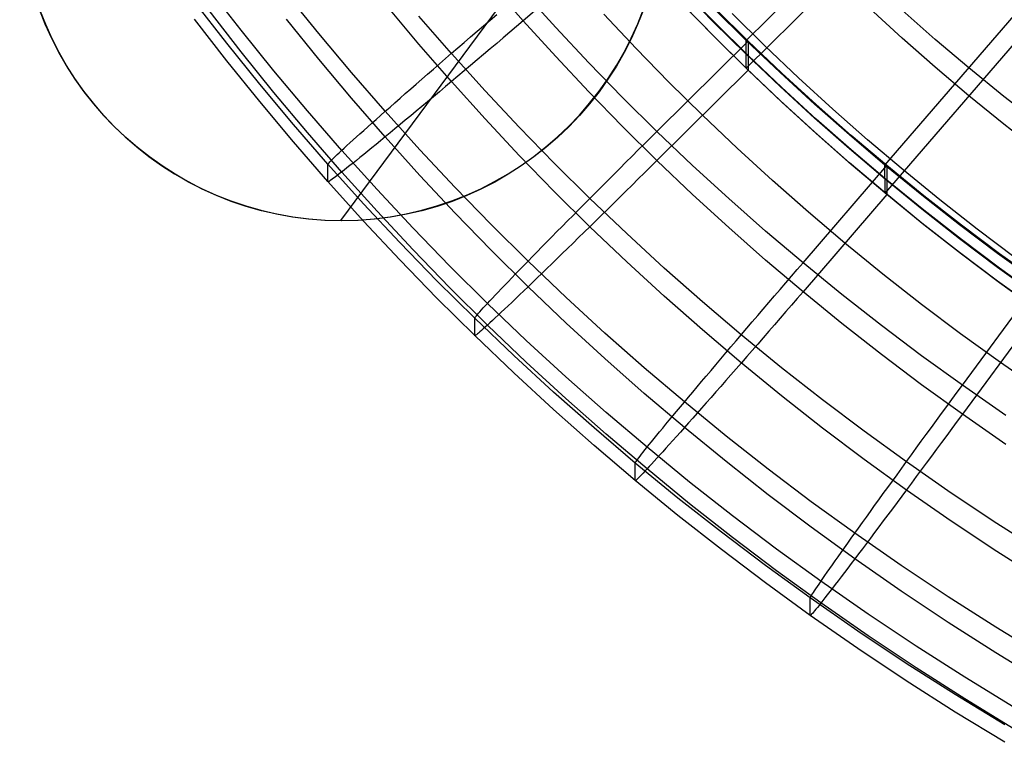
# Model space of a CAD drawing. Extents: x -1634 to -184, y -278 to 263.
# Tile 167 of 242: x -670 to -632, y -247 to -219. Entities that reach past the tile are written whole.
import ezdxf

# ---------------------------------------------------------------- set-up
doc = ezdxf.new("R2010")
doc.units = 0
doc.layers.add('PREDEFINITO', color=7, linetype='CONTINUOUS')

msp = doc.modelspace()

# ---------------------------------------------------------------- linework, layer by layer
at = {"layer": 'PREDEFINITO'}
for p, q in [((-657.855, -227.184, 5.078), (-642, -205.786, 435.861)), ((-642.072, -220.178, 447.046), (-634.975, -213.136, 446.887)), ((-634.975, -214.219, 398.899), (-642.072, -221.261, 399.058)), ((-646.953, -216.166, 398.943), (-650.755, -219.41, 399.016)), ((-636.67, -225.032, 447.155), (-630.136, -217.465, 446.985)), ((-661.743, -219.782, 442.717), (-662.992, -218.176, 442.681)), ((-650.755, -219.41, 399.016), (-651.979, -218.006, 398.985)), ((-658.72, -219.905, 446.111), (-659.973, -218.355, 446.076)), ((-649.491, -219.679, 449.035), (-650.755, -218.281, 449.004)), ((-643.343, -219.463, 423.024), (-644.591, -218.182, 422.995)), ((-643.275, -219.51, 424.025), (-644.524, -218.231, 423.996)), ((-630.136, -218.549, 398.997), (-636.669, -226.115, 399.168)), ((-662.301, -220.291, 439.046), (-663.557, -218.675, 439.01)), ((-654.822, -220.327, 399.739), (-656.063, -218.848, 399.706)), ((-643.343, -220.004, 399.03), (-644.59, -218.724, 399.001)), ((-643.275, -220.075, 399.031), (-644.525, -218.796, 399.002)), ((-642.072, -220.178, 447.046), (-643.343, -218.921, 447.018)), ((-642.002, -220.201, 449.047), (-643.275, -218.946, 449.019)), ((-636.007, -220.085, 399.032), (-637.276, -218.924, 399.005)), ((-661.743, -220.625, 405.364), (-662.992, -219.02, 405.328)), ((-653.555, -220.686, 448.356), (-654.822, -219.23, 448.323)), ((-652.047, -219.387, 448.883), (-651.791, -219.167, 448.93)), ((-646.364, -220.488, 399.041), (-647.621, -219.15, 399.01)), ((-641.352, -220.385, 448.932), (-642.622, -219.131, 448.904)), ((-634.716, -220.137, 447.045), (-636.007, -219.002, 447.019)), ((-662.301, -220.968, 409.054), (-663.557, -219.353, 409.018)), ((-658.72, -220.902, 401.98), (-659.973, -219.351, 401.945)), ((-652.556, -219.824, 448.754), (-652.302, -219.606, 448.824)), ((-652.302, -219.606, 448.824), (-652.047, -219.387, 448.883)), ((-651.015, -219.631, 399.027), (-651.274, -219.852, 399.05)), ((-650.755, -219.41, 399.016), (-651.015, -219.631, 399.027)), ((-649.491, -220.807, 399.048), (-650.755, -219.41, 399.016)), ((-648.203, -221.051, 449.066), (-649.491, -219.679, 449.035)), ((-642.072, -220.719, 423.052), (-643.343, -219.463, 423.024)), ((-642.003, -220.765, 424.053), (-643.275, -219.51, 424.025)), ((-660.465, -221.364, 442.753), (-661.743, -219.782, 442.717)), ((-657.44, -221.433, 446.145), (-658.72, -219.905, 446.111)), ((-653.056, -220.255, 448.579), (-652.807, -220.041, 448.672)), ((-652.807, -220.041, 448.672), (-652.556, -219.824, 448.754)), ((-651.533, -220.072, 399.084), (-651.791, -220.292, 399.129)), ((-651.274, -219.852, 399.05), (-651.533, -220.072, 399.084)), ((-642.072, -221.261, 399.058), (-643.343, -220.004, 399.03)), ((-642.003, -221.33, 399.06), (-643.275, -220.075, 399.031)), ((-634.716, -221.221, 399.057), (-636.007, -220.085, 399.032)), ((-661.015, -221.883, 439.082), (-662.301, -220.291, 439.046)), ((-653.555, -221.783, 399.772), (-654.822, -220.327, 399.739)), ((-653.545, -220.678, 448.36), (-653.302, -220.468, 448.475)), ((-653.302, -220.468, 448.475), (-653.056, -220.255, 448.579)), ((-651.791, -220.292, 399.129), (-652.047, -220.509, 399.187)), ((-645.551, -223.722, 449.126), (-642.002, -220.201, 449.047)), ((-640.757, -221.43, 447.074), (-642.072, -220.178, 447.046)), ((-642.072, -221.261, 399.058), (-642.072, -220.178, 447.046)), ((-642.002, -220.201, 449.047), (-642.003, -221.33, 399.06)), ((-640.686, -221.451, 449.075), (-642.002, -220.201, 449.047)), ((-640.041, -221.632, 448.96), (-641.352, -220.385, 448.932)), ((-633.403, -221.249, 447.07), (-634.716, -220.137, 447.045)), ((-660.465, -222.208, 405.4), (-661.743, -220.625, 405.364)), ((-653.785, -220.886, 448.234), (-653.545, -220.678, 448.36)), ((-652.246, -222.135, 448.388), (-653.555, -220.686, 448.356)), ((-652.302, -220.726, 399.255), (-652.556, -220.94, 399.335)), ((-652.047, -220.509, 399.187), (-652.302, -220.726, 399.255)), ((-648.203, -222.18, 399.079), (-649.491, -220.807, 399.048)), ((-645.082, -221.802, 399.07), (-646.364, -220.488, 399.041)), ((-640.756, -221.971, 423.08), (-642.072, -220.719, 423.052)), ((-640.686, -222.016, 424.082), (-642.003, -220.765, 424.053)), ((-661.015, -222.56, 409.09), (-662.301, -220.968, 409.054)), ((-657.44, -222.429, 402.014), (-658.72, -220.902, 401.98)), ((-654.254, -221.292, 447.95), (-654.022, -221.09, 448.097)), ((-654.022, -221.09, 448.097), (-653.785, -220.886, 448.234)), ((-652.807, -221.153, 399.427), (-653.056, -221.363, 399.529)), ((-652.556, -220.94, 399.335), (-652.807, -221.153, 399.427)), ((-646.889, -222.399, 449.097), (-648.203, -221.051, 449.066)), ((-633.402, -222.332, 399.082), (-634.716, -221.221, 399.057)), ((-659.16, -222.923, 442.788), (-660.465, -221.364, 442.753)), ((-656.133, -222.936, 446.179), (-657.44, -221.433, 446.145)), ((-654.707, -221.686, 447.624), (-654.483, -221.491, 447.792)), ((-654.483, -221.491, 447.792), (-654.254, -221.292, 447.95)), ((-653.302, -221.57, 399.643), (-653.545, -221.775, 399.767)), ((-653.056, -221.363, 399.529), (-653.302, -221.57, 399.643)), ((-642.003, -221.33, 399.06), (-645.551, -224.851, 399.139)), ((-640.756, -222.513, 399.086), (-642.072, -221.261, 399.058)), ((-640.686, -222.581, 399.088), (-642.003, -221.33, 399.06)), ((-639.418, -222.657, 447.102), (-640.757, -221.43, 447.074)), ((-639.345, -222.677, 449.103), (-640.686, -221.451, 449.075)), ((-632.038, -222.359, 447.095), (-633.403, -221.249, 447.07)), ((-659.702, -223.452, 439.118), (-661.015, -221.883, 439.082)), ((-655.141, -222.065, 447.258), (-654.926, -221.878, 447.446)), ((-654.926, -221.878, 447.446), (-654.707, -221.686, 447.624)), ((-653.785, -221.977, 399.902), (-654.022, -222.175, 400.048)), ((-653.545, -221.775, 399.767), (-653.785, -221.977, 399.902)), ((-652.246, -223.232, 399.805), (-653.555, -221.783, 399.772)), ((-643.777, -223.09, 399.099), (-645.082, -221.802, 399.07)), ((-639.417, -223.198, 423.108), (-640.756, -221.971, 423.08)), ((-638.706, -222.853, 448.987), (-640.041, -221.632, 448.96)), ((-659.16, -223.767, 405.435), (-660.465, -222.208, 405.4)), ((-655.555, -222.428, 446.854), (-655.351, -222.249, 447.061)), ((-655.351, -222.249, 447.061), (-655.141, -222.065, 447.258)), ((-654.254, -222.37, 400.205), (-654.483, -222.562, 400.371)), ((-654.022, -222.175, 400.048), (-654.254, -222.37, 400.205)), ((-650.911, -223.559, 448.42), (-652.246, -222.135, 448.388)), ((-646.889, -223.528, 399.109), (-648.203, -222.18, 399.079)), ((-639.345, -223.242, 424.109), (-640.686, -222.016, 424.082)), ((-632.038, -223.442, 399.107), (-633.402, -222.332, 399.082)), ((-630.651, -223.443, 447.12), (-632.038, -222.359, 447.095)), ((-659.702, -224.129, 409.125), (-661.015, -222.56, 409.09)), ((-656.133, -223.933, 402.048), (-657.44, -222.429, 402.014)), ((-656.133, -222.936, 446.179), (-655.946, -222.772, 446.412)), ((-655.946, -222.772, 446.412), (-655.754, -222.602, 446.637)), ((-655.754, -222.602, 446.637), (-655.555, -222.428, 446.854)), ((-654.707, -222.749, 400.548), (-654.926, -222.932, 400.735)), ((-654.483, -222.562, 400.371), (-654.707, -222.749, 400.548)), ((-645.551, -223.722, 449.126), (-646.889, -222.399, 449.097)), ((-639.417, -223.739, 399.114), (-640.756, -222.513, 399.086)), ((-639.346, -223.806, 399.116), (-640.686, -222.581, 399.088)), ((-638.055, -223.857, 447.129), (-639.418, -222.657, 447.102)), ((-637.981, -223.876, 449.13), (-639.345, -222.677, 449.103)), ((-657.827, -224.458, 442.822), (-659.16, -222.923, 442.788)), ((-656.488, -223.25, 445.687), (-656.314, -223.096, 445.937)), ((-656.314, -223.096, 445.937), (-656.133, -222.936, 446.179)), ((-654.783, -224.433, 446.213), (-656.133, -222.936, 446.179)), ((-655.141, -223.111, 400.931), (-655.351, -223.286, 401.136)), ((-654.926, -222.932, 400.735), (-655.141, -223.111, 400.931)), ((-642.426, -224.375, 399.128), (-643.777, -223.09, 399.099)), ((-637.348, -224.049, 449.013), (-638.706, -222.853, 448.987)), ((-658.361, -224.997, 439.153), (-659.702, -223.452, 439.118)), ((-656.969, -223.679, 444.891), (-656.815, -223.542, 445.164)), ((-656.815, -223.542, 445.164), (-656.655, -223.399, 445.429)), ((-656.655, -223.399, 445.429), (-656.488, -223.25, 445.687)), ((-655.555, -223.455, 401.351), (-655.754, -223.62, 401.575)), ((-655.351, -223.286, 401.136), (-655.555, -223.455, 401.351)), ((-650.911, -224.656, 399.837), (-652.246, -223.232, 399.805)), ((-645.551, -224.851, 399.139), (-646.889, -223.528, 399.109)), ((-638.055, -224.399, 423.135), (-639.417, -223.198, 423.108)), ((-637.982, -224.441, 424.136), (-639.345, -223.242, 424.109)), ((-630.651, -224.527, 399.132), (-632.038, -223.442, 399.107)), ((-657.827, -225.301, 405.47), (-659.16, -223.767, 405.435)), ((-657.253, -223.935, 444.326), (-657.115, -223.81, 444.612)), ((-657.115, -223.81, 444.612), (-656.969, -223.679, 444.891)), ((-655.946, -223.779, 401.807), (-656.133, -223.933, 402.048)), ((-655.754, -223.62, 401.575), (-655.946, -223.779, 401.807)), ((-649.55, -224.957, 448.452), (-650.911, -223.559, 448.42)), ((-645.793, -223.962, 449.126), (-645.551, -223.722, 449.126)), ((-644.166, -225.04, 449.156), (-645.551, -223.722, 449.126)), ((-638.055, -224.94, 399.141), (-639.417, -223.739, 399.114)), ((-637.982, -225.006, 399.143), (-639.346, -223.806, 399.116)), ((-636.67, -225.032, 447.155), (-638.055, -223.857, 447.129)), ((-636.595, -225.05, 449.156), (-637.981, -223.876, 449.13)), ((-658.361, -225.674, 409.16), (-659.702, -224.129, 409.125)), ((-657.731, -224.37, 443.123), (-657.623, -224.271, 443.432)), ((-657.623, -224.271, 443.432), (-657.508, -224.165, 443.736)), ((-657.508, -224.165, 443.736), (-657.385, -224.053, 444.034)), ((-657.385, -224.053, 444.034), (-657.253, -223.935, 444.326)), ((-656.488, -224.224, 402.554), (-656.655, -224.361, 402.818)), ((-656.314, -224.081, 402.297), (-656.488, -224.224, 402.554)), ((-656.133, -223.933, 402.048), (-656.314, -224.081, 402.297)), ((-654.783, -225.43, 402.082), (-656.133, -223.933, 402.048)), ((-646.277, -224.443, 449.09), (-646.035, -224.203, 449.114)), ((-646.035, -224.203, 449.114), (-645.793, -223.962, 449.126)), ((-635.966, -225.22, 449.04), (-637.348, -224.049, 449.013)), ((-658.144, -224.759, 441.515), (-658.079, -224.695, 441.844)), ((-658.079, -224.695, 441.844), (-658.004, -224.624, 442.17)), ((-658.004, -224.624, 442.17), (-657.921, -224.547, 442.492)), ((-657.921, -224.547, 442.492), (-657.83, -224.462, 442.81)), ((-657.83, -224.462, 442.81), (-657.731, -224.37, 443.123)), ((-656.449, -225.986, 442.857), (-657.827, -224.458, 442.822)), ((-656.969, -224.616, 403.368), (-657.115, -224.735, 403.653)), ((-656.815, -224.492, 403.09), (-656.969, -224.616, 403.368)), ((-656.655, -224.361, 402.818), (-656.815, -224.492, 403.09)), ((-653.405, -225.904, 446.246), (-654.783, -224.433, 446.213)), ((-649.55, -226.055, 399.869), (-650.911, -224.656, 399.837)), ((-646.757, -224.922, 449.008), (-646.517, -224.683, 449.055)), ((-646.517, -224.683, 449.055), (-646.277, -224.443, 449.09)), ((-641.051, -225.633, 399.157), (-642.426, -224.375, 399.128)), ((-636.669, -225.574, 423.162), (-638.055, -224.399, 423.135)), ((-636.595, -225.615, 424.163), (-637.982, -224.441, 424.136)), ((-658.361, -224.997, 439.153), (-658.356, -224.985, 439.494)), ((-656.974, -226.535, 439.187), (-658.361, -224.997, 439.153)), ((-658.361, -225.674, 409.16), (-658.361, -224.997, 439.153)), ((-658.356, -224.985, 439.494), (-658.343, -224.966, 439.835)), ((-658.343, -224.966, 439.835), (-658.321, -224.94, 440.174)), ((-658.321, -224.94, 440.174), (-658.29, -224.906, 440.513)), ((-658.29, -224.906, 440.513), (-658.25, -224.864, 440.849)), ((-658.25, -224.864, 440.849), (-658.202, -224.815, 441.184)), ((-658.202, -224.815, 441.184), (-658.144, -224.759, 441.515)), ((-657.508, -225.05, 404.545), (-657.623, -225.142, 404.852)), ((-657.385, -224.952, 404.242), (-657.508, -225.05, 404.545)), ((-657.253, -224.847, 403.945), (-657.385, -224.952, 404.242)), ((-657.115, -224.735, 403.653), (-657.253, -224.847, 403.945)), ((-648.163, -226.33, 448.483), (-649.55, -224.957, 448.452)), ((-646.995, -225.159, 448.95), (-646.757, -224.922, 449.008)), ((-645.551, -224.851, 399.139), (-645.793, -225.091, 399.15)), ((-644.166, -226.169, 399.169), (-645.551, -224.851, 399.139)), ((-642.755, -226.332, 449.185), (-644.166, -225.04, 449.156)), ((-639.862, -228.833, 449.242), (-636.595, -225.05, 449.156)), ((-636.669, -226.115, 399.168), (-638.055, -224.94, 399.141)), ((-636.596, -226.179, 399.169), (-637.982, -225.006, 399.143)), ((-635.23, -226.206, 447.182), (-636.67, -225.032, 447.155)), ((-636.669, -226.115, 399.168), (-636.67, -225.032, 447.155)), ((-636.595, -225.05, 449.156), (-636.596, -226.179, 399.169)), ((-635.154, -226.222, 449.183), (-636.595, -225.05, 449.156)), ((-658.004, -225.438, 406.129), (-658.079, -225.494, 406.458)), ((-657.921, -225.375, 405.804), (-658.004, -225.438, 406.129)), ((-657.83, -225.304, 405.483), (-657.921, -225.375, 405.804)), ((-657.731, -225.227, 405.165), (-657.83, -225.304, 405.483)), ((-656.449, -226.83, 405.505), (-657.827, -225.301, 405.47)), ((-657.623, -225.142, 404.852), (-657.731, -225.227, 405.165)), ((-653.405, -226.901, 402.115), (-654.783, -225.43, 402.082)), ((-647.466, -225.63, 448.798), (-647.231, -225.396, 448.88)), ((-647.231, -225.396, 448.88), (-646.995, -225.159, 448.95)), ((-646.035, -225.331, 399.173), (-646.277, -225.57, 399.208)), ((-645.793, -225.091, 399.15), (-646.035, -225.331, 399.173)), ((-634.533, -226.386, 449.066), (-635.966, -225.22, 449.04)), ((-656.974, -227.212, 409.195), (-658.361, -225.674, 409.16)), ((-658.356, -225.678, 408.819), (-658.361, -225.674, 409.16)), ((-658.343, -225.674, 408.478), (-658.356, -225.678, 408.819)), ((-658.321, -225.663, 408.137), (-658.343, -225.674, 408.478)), ((-658.29, -225.644, 407.798), (-658.321, -225.663, 408.137)), ((-658.25, -225.618, 407.46), (-658.29, -225.644, 407.798)), ((-658.202, -225.584, 407.123), (-658.25, -225.618, 407.46)), ((-658.144, -225.543, 406.789), (-658.202, -225.584, 407.123)), ((-658.079, -225.494, 406.458), (-658.144, -225.543, 406.789)), ((-647.698, -225.863, 448.706), (-647.466, -225.63, 448.798)), ((-646.517, -225.807, 399.254), (-646.757, -226.044, 399.312)), ((-646.277, -225.57, 399.208), (-646.517, -225.807, 399.254)), ((-639.651, -226.865, 399.185), (-641.051, -225.633, 399.157)), ((-635.23, -226.747, 423.188), (-636.669, -225.574, 423.162)), ((-635.155, -226.787, 424.189), (-636.595, -225.615, 424.163)), ((-655.043, -227.488, 442.891), (-656.449, -225.986, 442.857)), ((-652.001, -227.349, 446.279), (-653.405, -225.904, 446.246)), ((-648.163, -227.427, 399.9), (-649.55, -226.055, 399.869)), ((-648.155, -226.321, 448.488), (-647.928, -226.093, 448.602)), ((-647.928, -226.093, 448.602), (-647.698, -225.863, 448.706)), ((-646.757, -226.044, 399.312), (-646.995, -226.279, 399.381)), ((-642.755, -227.461, 399.198), (-644.166, -226.169, 399.169)), ((-636.596, -226.179, 399.169), (-639.862, -229.962, 399.255)), ((-635.23, -227.289, 399.194), (-636.669, -226.115, 399.168)), ((-635.155, -227.351, 399.196), (-636.596, -226.179, 399.169)), ((-633.768, -227.352, 447.208), (-635.23, -226.206, 447.182)), ((-633.69, -227.366, 449.209), (-635.154, -226.222, 449.183)), ((-655.56, -228.047, 439.222), (-656.974, -226.535, 439.187)), ((-648.599, -226.768, 448.226), (-648.379, -226.546, 448.362)), ((-648.379, -226.546, 448.362), (-648.155, -226.321, 448.488)), ((-646.728, -227.698, 448.514), (-648.163, -226.33, 448.483)), ((-647.231, -226.511, 399.461), (-647.466, -226.742, 399.553)), ((-646.995, -226.279, 399.381), (-647.231, -226.511, 399.461)), ((-641.321, -227.596, 449.214), (-642.755, -226.332, 449.185)), ((-633.078, -227.526, 449.091), (-634.533, -226.386, 449.066)), ((-655.043, -228.332, 405.538), (-656.449, -226.83, 405.505)), ((-652.001, -228.346, 402.148), (-653.405, -226.901, 402.115)), ((-649.029, -227.202, 447.921), (-648.816, -226.987, 448.079)), ((-648.816, -226.987, 448.079), (-648.599, -226.768, 448.226)), ((-647.698, -226.97, 399.656), (-647.928, -227.196, 399.77)), ((-647.466, -226.742, 399.553), (-647.698, -226.97, 399.656)), ((-638.229, -228.071, 399.212), (-639.651, -226.865, 399.185)), ((-633.767, -227.894, 423.214), (-635.23, -226.747, 423.188)), ((-633.691, -227.931, 424.215), (-635.155, -226.787, 424.189)), ((-655.56, -228.724, 409.229), (-656.974, -227.212, 409.195)), ((-650.569, -228.767, 446.311), (-652.001, -227.349, 446.279)), ((-649.239, -227.414, 447.753), (-649.029, -227.202, 447.921)), ((-647.928, -227.196, 399.77), (-648.155, -227.418, 399.895)), ((-633.767, -228.435, 399.22), (-635.23, -227.289, 399.194)), ((-633.691, -228.496, 399.221), (-635.155, -227.351, 399.196)), ((-632.282, -228.47, 447.233), (-633.768, -227.352, 447.208)), ((-632.204, -228.483, 449.234), (-633.69, -227.366, 449.209)), ((-653.61, -228.964, 442.924), (-655.043, -227.488, 442.891)), ((-649.644, -227.824, 447.388), (-649.444, -227.621, 447.576)), ((-649.444, -227.621, 447.576), (-649.239, -227.414, 447.753)), ((-648.379, -227.637, 400.03), (-648.599, -227.853, 400.177)), ((-648.155, -227.418, 399.895), (-648.379, -227.637, 400.03)), ((-646.728, -228.795, 399.931), (-648.163, -227.427, 399.9)), ((-645.266, -229.039, 448.544), (-646.728, -227.698, 448.514)), ((-641.321, -228.725, 399.227), (-642.755, -227.461, 399.198)), ((-639.862, -228.833, 449.242), (-641.321, -227.596, 449.214)), ((-631.598, -228.638, 449.116), (-633.078, -227.526, 449.091)), ((-654.118, -229.532, 439.255), (-655.56, -228.047, 439.222)), ((-650.03, -228.217, 446.984), (-649.839, -228.023, 447.191)), ((-649.839, -228.023, 447.191), (-649.644, -227.824, 447.388)), ((-648.816, -228.065, 400.333), (-649.029, -228.273, 400.5)), ((-648.599, -227.853, 400.177), (-648.816, -228.065, 400.333)), ((-636.751, -229.275, 399.239), (-638.229, -228.071, 399.212)), ((-632.282, -229.012, 423.239), (-633.767, -227.894, 423.214)), ((-632.204, -229.048, 424.24), (-633.691, -227.931, 424.215)), ((-653.61, -229.807, 405.572), (-655.043, -228.332, 405.538)), ((-650.569, -229.764, 402.18), (-652.001, -228.346, 402.148)), ((-650.395, -228.589, 446.544), (-650.215, -228.406, 446.769)), ((-650.215, -228.406, 446.769), (-650.03, -228.217, 446.984)), ((-649.239, -228.477, 400.677), (-649.444, -228.676, 400.864)), ((-649.029, -228.273, 400.5), (-649.239, -228.477, 400.677)), ((-632.282, -229.553, 399.245), (-633.767, -228.435, 399.22)), ((-632.204, -229.613, 399.247), (-633.691, -228.496, 399.221)), ((-630.775, -229.56, 447.258), (-632.282, -228.47, 447.233)), ((-630.695, -229.572, 449.259), (-632.204, -228.483, 449.234)), ((-654.118, -230.209, 409.263), (-655.56, -228.724, 409.229)), ((-650.738, -228.94, 446.069), (-650.569, -228.768, 446.311)), ((-650.569, -228.768, 446.311), (-650.395, -228.589, 446.544)), ((-649.087, -230.182, 446.343), (-650.569, -228.767, 446.311)), ((-649.644, -228.87, 401.061), (-649.839, -229.06, 401.267)), ((-649.444, -228.676, 400.864), (-649.644, -228.87, 401.061)), ((-645.266, -230.136, 399.961), (-646.728, -228.795, 399.931)), ((-639.862, -229.962, 399.255), (-641.321, -228.725, 399.227)), ((-640.085, -229.092, 449.242), (-639.862, -228.833, 449.242)), ((-638.346, -230.069, 449.27), (-639.862, -228.833, 449.242)), ((-652.15, -230.412, 442.957), (-653.61, -228.964, 442.924)), ((-651.206, -229.422, 445.296), (-651.056, -229.268, 445.561)), ((-651.056, -229.268, 445.561), (-650.9, -229.107, 445.819)), ((-650.9, -229.107, 445.819), (-650.738, -228.94, 446.069)), ((-650.03, -229.244, 401.482), (-650.215, -229.423, 401.706)), ((-649.839, -229.06, 401.267), (-650.03, -229.244, 401.482)), ((-643.779, -230.351, 448.574), (-645.266, -229.039, 448.544)), ((-640.308, -229.35, 449.23), (-640.085, -229.092, 449.242)), ((-635.249, -230.45, 399.266), (-636.751, -229.275, 399.239)), ((-630.774, -230.102, 423.264), (-632.282, -229.012, 423.239)), ((-630.695, -230.136, 424.265), (-632.204, -229.048, 424.24)), ((-652.648, -230.99, 439.288), (-654.118, -229.532, 439.255)), ((-651.486, -229.712, 444.745), (-651.349, -229.571, 445.024)), ((-651.349, -229.571, 445.024), (-651.206, -229.422, 445.296)), ((-650.395, -229.596, 401.939), (-650.569, -229.764, 402.18)), ((-650.215, -229.423, 401.706), (-650.395, -229.596, 401.939)), ((-640.752, -229.866, 449.172), (-640.53, -229.609, 449.207)), ((-640.53, -229.609, 449.207), (-640.308, -229.35, 449.23)), ((-633.657, -233.599, 449.349), (-630.695, -229.572, 449.259)), ((-630.774, -230.643, 399.27), (-632.282, -229.553, 399.245)), ((-630.696, -230.701, 399.271), (-632.204, -229.613, 399.247)), ((-652.15, -231.256, 405.604), (-653.61, -229.807, 405.572)), ((-651.852, -230.096, 443.869), (-651.737, -229.975, 444.167)), ((-651.737, -229.975, 444.167), (-651.615, -229.847, 444.459)), ((-651.615, -229.847, 444.459), (-651.486, -229.712, 444.745)), ((-650.738, -229.926, 402.429), (-650.9, -230.081, 402.686)), ((-650.569, -229.764, 402.18), (-650.738, -229.926, 402.429)), ((-649.087, -231.178, 402.212), (-650.569, -229.764, 402.18)), ((-640.972, -230.123, 449.125), (-640.752, -229.866, 449.172)), ((-639.862, -229.962, 399.255), (-640.085, -230.22, 399.266)), ((-638.346, -231.198, 399.282), (-639.862, -229.962, 399.255)), ((-652.648, -231.667, 409.296), (-654.118, -230.209, 409.263)), ((-652.238, -230.507, 442.627), (-652.153, -230.416, 442.944)), ((-652.153, -230.416, 442.944), (-652.061, -230.317, 443.258)), ((-650.637, -231.856, 442.989), (-652.15, -230.412, 442.957)), ((-652.061, -230.317, 443.258), (-651.96, -230.21, 443.566)), ((-651.96, -230.21, 443.566), (-651.852, -230.096, 443.869)), ((-651.206, -230.372, 403.223), (-651.349, -230.508, 403.501)), ((-651.056, -230.23, 402.951), (-651.206, -230.372, 403.223)), ((-650.9, -230.081, 402.686), (-651.056, -230.23, 402.951)), ((-647.578, -231.567, 446.374), (-649.087, -230.182, 446.343)), ((-643.779, -231.448, 399.99), (-645.266, -230.136, 399.961)), ((-642.267, -231.635, 448.603), (-643.779, -230.351, 448.574)), ((-641.409, -230.632, 448.998), (-641.191, -230.378, 449.067)), ((-641.191, -230.378, 449.067), (-640.972, -230.123, 449.125)), ((-640.085, -230.22, 399.266), (-640.308, -230.478, 399.29)), ((-636.807, -231.275, 449.297), (-638.346, -230.069, 449.27)), ((-633.724, -231.597, 399.291), (-635.249, -230.45, 399.266)), ((-652.545, -230.849, 440.984), (-652.5, -230.796, 441.319)), ((-652.5, -230.796, 441.319), (-652.446, -230.736, 441.65)), ((-652.446, -230.736, 441.65), (-652.385, -230.668, 441.979)), ((-652.385, -230.668, 441.979), (-652.316, -230.591, 442.305)), ((-652.316, -230.591, 442.305), (-652.238, -230.507, 442.627)), ((-651.615, -230.759, 404.078), (-651.737, -230.874, 404.375)), ((-651.486, -230.637, 403.787), (-651.615, -230.759, 404.078)), ((-651.349, -230.508, 403.501), (-651.486, -230.637, 403.787)), ((-641.625, -230.884, 448.917), (-641.409, -230.632, 448.998)), ((-640.53, -230.735, 399.324), (-640.752, -230.991, 399.371)), ((-640.308, -230.478, 399.29), (-640.53, -230.735, 399.324)), ((-630.696, -230.701, 399.271), (-633.657, -234.727, 399.362)), ((-652.648, -230.99, 439.288), (-652.644, -230.978, 439.629)), ((-651.126, -232.443, 439.321), (-652.648, -230.99, 439.288)), ((-652.648, -231.667, 409.296), (-652.648, -230.99, 439.288)), ((-652.644, -230.978, 439.629), (-652.631, -230.958, 439.97)), ((-652.631, -230.958, 439.97), (-652.611, -230.93, 440.309)), ((-652.611, -230.93, 440.309), (-652.582, -230.893, 440.648)), ((-652.582, -230.893, 440.648), (-652.545, -230.849, 440.984)), ((-652.061, -231.174, 405.3), (-652.153, -231.259, 405.617)), ((-651.96, -231.081, 404.987), (-652.061, -231.174, 405.3)), ((-651.852, -230.981, 404.678), (-651.96, -231.081, 404.987)), ((-651.737, -230.874, 404.375), (-651.852, -230.981, 404.678)), ((-647.578, -232.564, 402.243), (-649.087, -231.178, 402.212)), ((-642.05, -231.381, 448.722), (-641.838, -231.133, 448.825)), ((-641.838, -231.133, 448.825), (-641.625, -230.884, 448.917)), ((-640.752, -230.991, 399.371), (-640.972, -231.245, 399.429)), ((-636.807, -232.404, 399.31), (-638.346, -231.198, 399.282)), ((-652.5, -231.566, 407.258), (-652.545, -231.603, 407.595)), ((-652.446, -231.52, 406.924), (-652.5, -231.566, 407.258)), ((-652.385, -231.467, 406.593), (-652.446, -231.52, 406.924)), ((-652.316, -231.405, 406.264), (-652.385, -231.467, 406.593)), ((-652.238, -231.336, 405.939), (-652.316, -231.405, 406.264)), ((-652.153, -231.259, 405.617), (-652.238, -231.336, 405.939)), ((-650.637, -232.7, 405.637), (-652.15, -231.256, 405.604)), ((-646.043, -232.924, 446.405), (-647.578, -231.567, 446.374)), ((-642.267, -232.732, 400.019), (-643.779, -231.448, 399.99)), ((-642.259, -231.625, 448.607), (-642.05, -231.381, 448.722)), ((-641.191, -231.497, 399.499), (-641.409, -231.748, 399.579)), ((-640.972, -231.245, 399.429), (-641.191, -231.497, 399.499)), ((-635.243, -232.452, 449.324), (-636.807, -231.275, 449.297)), ((-632.176, -232.714, 399.317), (-633.724, -231.597, 399.291)), ((-651.126, -233.121, 409.328), (-652.648, -231.667, 409.296)), ((-652.644, -231.67, 408.954), (-652.648, -231.667, 409.296)), ((-652.631, -231.666, 408.613), (-652.644, -231.67, 408.954)), ((-652.611, -231.653, 408.272), (-652.631, -231.666, 408.613)), ((-652.582, -231.632, 407.933), (-652.611, -231.653, 408.272)), ((-652.545, -231.603, 407.595), (-652.582, -231.632, 407.933)), ((-649.097, -233.271, 443.021), (-650.637, -231.856, 442.989)), ((-642.668, -232.105, 448.346), (-642.465, -231.867, 448.482)), ((-642.465, -231.867, 448.482), (-642.259, -231.625, 448.607)), ((-640.696, -232.917, 448.632), (-642.267, -231.635, 448.603)), ((-641.409, -231.748, 399.579), (-641.625, -231.996, 399.671)), ((-643.064, -232.571, 448.042), (-642.868, -232.34, 448.199)), ((-642.868, -232.34, 448.199), (-642.668, -232.105, 448.346)), ((-641.838, -232.241, 399.775), (-642.05, -232.483, 399.889)), ((-641.625, -231.996, 399.671), (-641.838, -232.241, 399.775)), ((-649.576, -233.868, 439.353), (-651.126, -232.443, 439.321)), ((-649.097, -234.115, 405.669), (-650.637, -232.7, 405.637)), ((-646.043, -233.92, 402.274), (-647.578, -232.564, 402.243)), ((-643.257, -232.798, 447.875), (-643.064, -232.571, 448.042)), ((-642.259, -232.723, 400.014), (-642.465, -232.958, 400.15)), ((-640.696, -234.014, 400.048), (-642.267, -232.732, 400.019)), ((-642.05, -232.483, 399.889), (-642.259, -232.723, 400.014)), ((-635.243, -233.581, 399.336), (-636.807, -232.404, 399.31)), ((-633.657, -233.599, 449.349), (-635.243, -232.452, 449.324)), ((-630.527, -233.857, 399.343), (-632.176, -232.714, 399.317)), ((-649.576, -234.545, 409.361), (-651.126, -233.121, 409.328)), ((-644.482, -234.25, 446.434), (-646.043, -232.924, 446.405)), ((-643.63, -233.239, 447.51), (-643.445, -233.021, 447.698)), ((-643.445, -233.021, 447.698), (-643.257, -232.798, 447.875)), ((-642.465, -232.958, 400.15), (-642.668, -233.19, 400.297)), ((-639.101, -234.168, 448.66), (-640.696, -232.917, 448.632)), ((-647.53, -234.657, 443.053), (-649.097, -233.271, 443.021)), ((-643.985, -233.66, 447.107), (-643.81, -233.452, 447.314)), ((-643.81, -233.452, 447.314), (-643.63, -233.239, 447.51)), ((-642.868, -233.418, 400.454), (-643.064, -233.642, 400.622)), ((-642.668, -233.19, 400.297), (-642.868, -233.418, 400.454)), ((-647.999, -235.262, 439.384), (-649.576, -233.868, 439.353)), ((-644.322, -234.059, 446.667), (-644.156, -233.862, 446.892)), ((-644.156, -233.862, 446.892), (-643.985, -233.66, 447.107)), ((-643.257, -233.861, 400.799), (-643.445, -234.076, 400.986)), ((-643.064, -233.642, 400.622), (-643.257, -233.861, 400.799)), ((-633.657, -234.727, 399.362), (-635.243, -233.581, 399.336)), ((-634.061, -234.149, 449.339), (-633.859, -233.874, 449.35)), ((-633.859, -233.874, 449.35), (-633.657, -233.599, 449.349)), ((-631.966, -234.771, 449.376), (-633.657, -233.599, 449.349)), ((-647.53, -235.5, 405.7), (-649.097, -234.115, 405.669)), ((-644.482, -235.247, 402.304), (-646.043, -233.92, 402.274)), ((-644.637, -234.436, 446.193), (-644.482, -234.251, 446.434)), ((-644.482, -234.251, 446.434), (-644.322, -234.059, 446.667)), ((-642.861, -235.575, 446.464), (-644.482, -234.25, 446.434)), ((-643.445, -234.076, 400.986), (-643.63, -234.285, 401.183)), ((-639.101, -235.266, 400.077), (-640.696, -234.014, 400.048)), ((-637.481, -235.389, 448.688), (-639.101, -234.168, 448.66)), ((-634.263, -234.423, 449.316), (-634.061, -234.149, 449.339)), ((-647.999, -235.94, 409.392), (-649.576, -234.545, 409.361)), ((-645.937, -236.012, 443.083), (-647.53, -234.657, 443.053)), ((-644.93, -234.787, 445.686), (-644.787, -234.615, 445.943)), ((-644.787, -234.615, 445.943), (-644.637, -234.436, 446.193)), ((-643.81, -234.489, 401.389), (-643.985, -234.687, 401.605)), ((-643.63, -234.285, 401.183), (-643.81, -234.489, 401.389)), ((-634.464, -234.697, 449.281), (-634.263, -234.423, 449.316)), ((-645.2, -235.111, 445.149), (-645.068, -234.953, 445.421)), ((-645.068, -234.953, 445.421), (-644.93, -234.787, 445.686)), ((-644.156, -234.88, 401.829), (-644.322, -235.067, 402.062)), ((-643.985, -234.687, 401.605), (-644.156, -234.88, 401.829)), ((-634.862, -235.242, 449.177), (-634.664, -234.97, 449.235)), ((-634.664, -234.97, 449.235), (-634.464, -234.697, 449.281)), ((-633.859, -235.002, 399.374), (-634.061, -235.276, 399.398)), ((-633.657, -234.727, 399.362), (-633.859, -235.002, 399.374)), ((-631.966, -235.899, 399.389), (-633.657, -234.727, 399.362)), ((-646.396, -236.626, 439.415), (-647.999, -235.262, 439.384)), ((-645.557, -235.545, 444.293), (-645.445, -235.408, 444.585)), ((-645.445, -235.408, 444.585), (-645.325, -235.263, 444.87)), ((-645.325, -235.263, 444.87), (-645.2, -235.111, 445.149)), ((-644.637, -235.421, 402.553), (-644.787, -235.588, 402.811)), ((-644.482, -235.247, 402.304), (-644.637, -235.421, 402.553)), ((-644.322, -235.067, 402.062), (-644.482, -235.247, 402.304)), ((-642.861, -236.572, 402.334), (-644.482, -235.247, 402.304)), ((-637.481, -236.486, 400.104), (-639.101, -235.266, 400.077)), ((-635.837, -236.579, 448.714), (-637.481, -235.389, 448.688)), ((-635.06, -235.512, 449.108), (-634.862, -235.242, 449.177)), ((-634.061, -235.276, 399.398), (-634.263, -235.55, 399.433)), ((-645.937, -236.855, 405.731), (-647.53, -235.5, 405.7)), ((-645.855, -235.91, 443.384), (-645.762, -235.796, 443.692)), ((-645.762, -235.796, 443.692), (-645.663, -235.674, 443.995)), ((-645.663, -235.674, 443.995), (-645.557, -235.545, 444.293)), ((-644.93, -235.749, 403.075), (-645.068, -235.903, 403.348)), ((-644.787, -235.588, 402.811), (-644.93, -235.749, 403.075)), ((-641.214, -236.869, 446.494), (-642.861, -235.575, 446.464)), ((-635.449, -236.046, 448.936), (-635.255, -235.78, 449.028)), ((-635.255, -235.78, 449.028), (-635.06, -235.512, 449.108)), ((-634.263, -235.55, 399.433), (-634.464, -235.822, 399.48)), ((-646.396, -237.304, 409.423), (-647.999, -235.94, 409.392)), ((-646.09, -236.204, 442.432), (-646.018, -236.114, 442.753)), ((-646.018, -236.114, 442.753), (-645.94, -236.016, 443.071)), ((-645.94, -236.016, 443.071), (-645.855, -235.91, 443.384)), ((-644.282, -237.365, 443.114), (-645.937, -236.012, 443.083)), ((-645.325, -236.188, 403.912), (-645.445, -236.319, 404.204)), ((-645.2, -236.049, 403.626), (-645.325, -236.188, 403.912)), ((-645.068, -235.903, 403.348), (-645.2, -236.049, 403.626)), ((-635.641, -236.309, 448.833), (-635.449, -236.046, 448.936)), ((-634.664, -236.092, 399.538), (-634.862, -236.361, 399.608)), ((-634.464, -235.822, 399.48), (-634.664, -236.092, 399.538)), ((-646.38, -236.593, 440.097), (-646.361, -236.564, 440.437)), ((-646.361, -236.564, 440.437), (-646.335, -236.525, 440.775)), ((-646.335, -236.525, 440.775), (-646.301, -236.478, 441.111)), ((-646.301, -236.478, 441.111), (-646.259, -236.422, 441.446)), ((-646.259, -236.422, 441.446), (-646.21, -236.358, 441.777)), ((-646.21, -236.358, 441.777), (-646.153, -236.285, 442.106)), ((-646.153, -236.285, 442.106), (-646.09, -236.204, 442.432)), ((-645.663, -236.559, 404.804), (-645.762, -236.667, 405.113)), ((-645.557, -236.443, 404.501), (-645.663, -236.559, 404.804)), ((-645.445, -236.319, 404.204), (-645.557, -236.443, 404.501)), ((-641.214, -237.865, 402.363), (-642.861, -236.572, 402.334)), ((-635.837, -237.676, 400.131), (-637.481, -236.486, 400.104)), ((-636.017, -236.826, 448.594), (-635.83, -236.569, 448.719)), ((-634.086, -237.795, 448.742), (-635.837, -236.579, 448.714)), ((-635.83, -236.569, 448.719), (-635.641, -236.309, 448.833)), ((-634.862, -236.361, 399.608), (-635.06, -236.628, 399.69)), ((-646.396, -236.626, 439.415), (-646.392, -236.614, 439.756)), ((-644.731, -237.989, 439.446), (-646.396, -236.626, 439.415)), ((-646.396, -237.304, 409.423), (-646.396, -236.626, 439.415)), ((-646.392, -236.614, 439.756), (-646.38, -236.593, 440.097)), ((-646.018, -236.942, 406.065), (-646.09, -237.017, 406.391)), ((-645.94, -236.859, 405.744), (-646.018, -236.942, 406.065)), ((-645.855, -236.767, 405.426), (-645.94, -236.859, 405.744)), ((-644.282, -238.209, 405.761), (-645.937, -236.855, 405.731)), ((-645.762, -236.667, 405.113), (-645.855, -236.767, 405.426)), ((-639.542, -238.13, 446.522), (-641.214, -236.869, 446.494)), ((-636.201, -237.079, 448.458), (-636.017, -236.826, 448.594)), ((-635.255, -236.892, 399.782), (-635.449, -237.153, 399.886)), ((-635.06, -236.628, 399.69), (-635.255, -236.892, 399.782)), ((-644.731, -238.666, 409.454), (-646.396, -237.304, 409.423)), ((-646.392, -237.307, 409.081), (-646.396, -237.304, 409.423)), ((-646.38, -237.301, 408.74), (-646.392, -237.307, 409.081)), ((-646.361, -237.287, 408.4), (-646.38, -237.301, 408.74)), ((-646.335, -237.264, 408.06), (-646.361, -237.287, 408.4)), ((-646.301, -237.232, 407.722), (-646.335, -237.264, 408.06)), ((-646.259, -237.191, 407.385), (-646.301, -237.232, 407.722)), ((-646.21, -237.142, 407.051), (-646.259, -237.191, 407.385)), ((-646.153, -237.084, 406.719), (-646.21, -237.142, 407.051)), ((-646.09, -237.017, 406.391), (-646.153, -237.084, 406.719)), ((-636.56, -237.575, 448.155), (-636.382, -237.329, 448.312)), ((-636.382, -237.329, 448.312), (-636.201, -237.079, 448.458)), ((-635.449, -237.153, 399.886), (-635.641, -237.411, 400)), ((-642.602, -238.686, 443.144), (-644.282, -237.365, 443.114)), ((-636.735, -237.816, 447.988), (-636.56, -237.575, 448.155)), ((-635.83, -237.666, 400.126), (-636.017, -237.917, 400.262)), ((-634.086, -238.892, 400.159), (-635.837, -237.676, 400.131)), ((-635.641, -237.411, 400), (-635.83, -237.666, 400.126)), ((-643.039, -239.318, 439.476), (-644.731, -237.989, 439.446)), ((-639.542, -239.127, 402.391), (-641.214, -237.865, 402.363)), ((-637.073, -238.284, 447.624), (-636.906, -238.053, 447.811)), ((-636.906, -238.053, 447.811), (-636.735, -237.816, 447.988)), ((-636.017, -237.917, 400.262), (-636.201, -238.164, 400.409)), ((-632.31, -238.976, 448.769), (-634.086, -237.795, 448.742)), ((-642.602, -239.53, 405.791), (-644.282, -238.209, 405.761)), ((-637.846, -239.359, 446.55), (-639.542, -238.13, 446.522)), ((-637.236, -238.511, 447.428), (-637.073, -238.284, 447.624)), ((-636.382, -238.407, 400.567), (-636.56, -238.646, 400.735)), ((-636.201, -238.164, 400.409), (-636.382, -238.407, 400.567)), ((-643.039, -239.995, 409.484), (-644.731, -238.666, 409.454)), ((-640.896, -239.974, 443.173), (-642.602, -238.686, 443.144)), ((-637.55, -238.947, 447.007), (-637.395, -238.732, 447.222)), ((-637.395, -238.732, 447.222), (-637.236, -238.511, 447.428)), ((-636.735, -238.879, 400.912), (-636.906, -239.107, 401.1)), ((-636.56, -238.646, 400.735), (-636.735, -238.879, 400.912)), ((-637.846, -240.356, 402.419), (-639.542, -239.127, 402.391)), ((-637.846, -239.36, 446.55), (-637.7, -239.156, 446.782)), ((-637.7, -239.156, 446.782), (-637.55, -238.947, 447.007)), ((-636.906, -239.107, 401.1), (-637.073, -239.33, 401.297)), ((-632.31, -240.073, 400.185), (-634.086, -238.892, 400.159)), ((-630.508, -240.123, 448.794), (-632.31, -238.976, 448.769)), ((-641.322, -240.615, 439.505), (-643.039, -239.318, 439.476)), ((-640.896, -240.818, 405.82), (-642.602, -239.53, 405.791)), ((-638.122, -239.746, 446.059), (-637.986, -239.556, 446.309)), ((-637.986, -239.556, 446.309), (-637.846, -239.36, 446.55)), ((-636.039, -240.615, 446.578), (-637.846, -239.359, 446.55)), ((-637.236, -239.548, 401.504), (-637.395, -239.759, 401.719)), ((-637.073, -239.33, 401.297), (-637.236, -239.548, 401.504)), ((-641.322, -241.292, 409.513), (-643.039, -239.995, 409.484)), ((-639.165, -241.229, 443.201), (-640.896, -239.974, 443.173)), ((-638.377, -240.105, 445.538), (-638.252, -239.929, 445.802)), ((-638.252, -239.929, 445.802), (-638.122, -239.746, 446.059)), ((-637.55, -239.965, 401.944), (-637.7, -240.164, 402.177)), ((-637.395, -239.759, 401.719), (-637.55, -239.965, 401.944)), ((-638.61, -240.435, 444.987), (-638.497, -240.274, 445.266)), ((-638.497, -240.274, 445.266), (-638.377, -240.105, 445.538)), ((-637.846, -240.356, 402.419), (-637.986, -240.542, 402.669)), ((-637.7, -240.164, 402.177), (-637.846, -240.356, 402.419)), ((-636.039, -241.612, 402.447), (-637.846, -240.356, 402.419)), ((-630.508, -241.22, 400.211), (-632.31, -240.073, 400.185)), ((-639.581, -241.878, 439.534), (-641.322, -240.615, 439.505)), ((-638.917, -240.871, 444.113), (-638.821, -240.734, 444.41)), ((-638.821, -240.734, 444.41), (-638.718, -240.588, 444.702)), ((-638.718, -240.588, 444.702), (-638.61, -240.435, 444.987)), ((-638.122, -240.72, 402.926), (-638.252, -240.891, 403.192)), ((-637.986, -240.542, 402.669), (-638.122, -240.72, 402.926)), ((-634.206, -241.836, 446.606), (-636.039, -240.615, 446.578)), ((-639.165, -242.073, 405.849), (-640.896, -240.818, 405.82)), ((-639.168, -241.234, 443.189), (-639.09, -241.121, 443.502)), ((-639.09, -241.121, 443.502), (-639.007, -241, 443.81)), ((-639.007, -241, 443.81), (-638.917, -240.871, 444.113)), ((-638.377, -241.055, 403.464), (-638.497, -241.211, 403.743)), ((-638.252, -240.891, 403.192), (-638.377, -241.055, 403.464)), ((-639.581, -242.555, 409.541), (-641.322, -241.292, 409.513)), ((-639.412, -241.595, 441.896), (-639.361, -241.518, 442.224)), ((-639.361, -241.518, 442.224), (-639.303, -241.432, 442.55)), ((-639.303, -241.432, 442.55), (-639.239, -241.337, 442.871)), ((-639.239, -241.337, 442.871), (-639.168, -241.234, 443.189)), ((-637.321, -242.512, 443.23), (-639.165, -241.229, 443.201)), ((-638.718, -241.5, 404.321), (-638.821, -241.632, 404.618)), ((-638.61, -241.36, 404.029), (-638.718, -241.5, 404.321)), ((-638.497, -241.211, 403.743), (-638.61, -241.36, 404.029)), ((-639.581, -241.878, 439.534), (-639.577, -241.865, 439.875)), ((-637.725, -243.168, 439.563), (-639.581, -241.878, 439.534)), ((-639.581, -242.555, 409.541), (-639.581, -241.878, 439.534)), ((-639.577, -241.865, 439.875), (-639.567, -241.844, 440.216)), ((-639.567, -241.844, 440.216), (-639.55, -241.813, 440.555)), ((-639.55, -241.813, 440.555), (-639.526, -241.772, 440.893)), ((-639.526, -241.772, 440.893), (-639.495, -241.722, 441.23)), ((-639.495, -241.722, 441.23), (-639.457, -241.664, 441.564)), ((-639.457, -241.664, 441.564), (-639.412, -241.595, 441.896)), ((-639.007, -241.872, 405.23), (-639.09, -241.978, 405.544)), ((-638.917, -241.756, 404.922), (-639.007, -241.872, 405.23)), ((-638.821, -241.632, 404.618), (-638.917, -241.756, 404.922)), ((-634.206, -242.832, 402.475), (-636.039, -241.612, 402.447)), ((-632.348, -243.02, 446.632), (-634.206, -241.836, 446.606)), ((-639.361, -242.317, 406.838), (-639.412, -242.38, 407.169)), ((-639.303, -242.246, 406.509), (-639.361, -242.317, 406.838)), ((-639.239, -242.166, 406.183), (-639.303, -242.246, 406.509)), ((-639.168, -242.076, 405.861), (-639.239, -242.166, 406.183)), ((-639.09, -241.978, 405.544), (-639.168, -242.076, 405.861)), ((-637.321, -243.355, 405.878), (-639.165, -242.073, 405.849)), ((-637.725, -243.846, 409.571), (-639.581, -242.555, 409.541)), ((-639.577, -242.558, 409.2), (-639.581, -242.555, 409.541)), ((-639.567, -242.552, 408.859), (-639.577, -242.558, 409.2)), ((-639.55, -242.536, 408.518), (-639.567, -242.552, 408.859)), ((-639.526, -242.511, 408.179), (-639.55, -242.536, 408.518)), ((-639.495, -242.476, 407.84), (-639.526, -242.511, 408.179)), ((-639.457, -242.433, 407.504), (-639.495, -242.476, 407.84)), ((-639.412, -242.38, 407.169), (-639.457, -242.433, 407.504)), ((-635.451, -243.757, 443.258), (-637.321, -242.512, 443.23)), ((-632.348, -244.016, 402.502), (-634.206, -242.832, 402.475)), ((-630.466, -244.168, 446.658), (-632.348, -243.02, 446.632)), ((-635.844, -244.422, 439.591), (-637.725, -243.168, 439.563)), ((-635.451, -244.601, 405.906), (-637.321, -243.355, 405.878)), ((-635.844, -245.099, 409.599), (-637.725, -243.846, 409.571)), ((-633.557, -244.966, 443.285), (-635.451, -243.757, 443.258)), ((-630.466, -245.165, 402.528), (-632.348, -244.016, 402.502)), ((-633.938, -245.638, 439.619), (-635.844, -244.422, 439.591)), ((-633.557, -245.809, 405.933), (-635.451, -244.601, 405.906)), ((-631.638, -246.138, 443.312), (-633.557, -244.966, 443.285)), ((-633.938, -246.316, 409.626), (-635.844, -245.099, 409.599)), ((-632.008, -246.818, 439.645), (-633.938, -245.638, 439.619)), ((-631.638, -246.981, 405.96), (-633.557, -245.809, 405.933)), ((-632.008, -247.495, 409.653), (-633.938, -246.316, 409.626))]:
    msp.add_line(p, q, dxfattribs=at)
at = {"layer": 'PREDEFINITO', "extrusion": (3.55352e-17, 3.53758e-17, -1)}
msp.add_circle((657.842, -214.659, -5.078), 12.526, dxfattribs=at)
at = {"layer": 'PREDEFINITO'}
msp.add_circle((-657.829, -214.692, 5.078), 12.508, dxfattribs=at)

doc.saveas('drawing.dxf')
